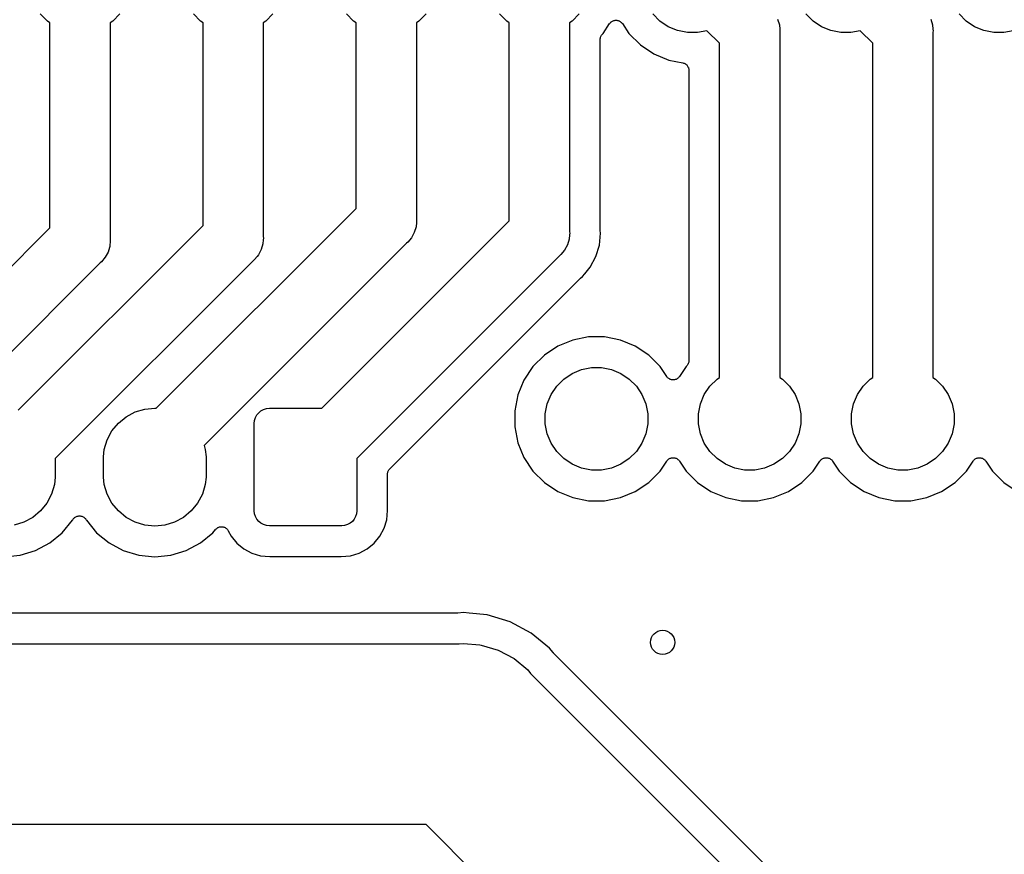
# Model space of a CAD drawing. Extents: x 0.02 to 3.88, y 0.02 to 3.88.
# Tile 15 of 45: x 0.83 to 1.47, y 3.03 to 3.57. Entities that reach past the tile are written whole.
import ezdxf

# ---------------------------------------------------------------- set-up
doc = ezdxf.new("R2010")
doc.units = 0
doc.header["$MEASUREMENT"] = 0
doc.layers.add('BLACK', color=7, linetype='CONTINUOUS')

msp = doc.modelspace()

# ---------------------------------------------------------------- linework, layer by layer
at = {"layer": 'BLACK', "linetype": 'CONTINUOUS'}
for p, q in [((0.843234, 3.57086), (0.838573, 3.57552)), ((0.890561, 3.57552), (0.885899, 3.57086)), ((0.943234, 3.57086), (0.938573, 3.57552)), ((0.990561, 3.57552), (0.985899, 3.57086)), ((1.04323, 3.57086), (1.03857, 3.57552)), ((1.09056, 3.57552), (1.0859, 3.57086)), ((1.14323, 3.57086), (1.13857, 3.57552)), ((1.19056, 3.57552), (1.1859, 3.57086)), ((1.24323, 3.57086), (1.23857, 3.57552)), ((1.34323, 3.57086), (1.33857, 3.57552)), ((1.44323, 3.57086), (1.43857, 3.57552)), ((0.844882, 3.56976), (0.843234, 3.57086)), ((0.844882, 3.43571), (0.844882, 3.56976)), ((0.885899, 3.57086), (0.884252, 3.56976)), ((0.884252, 3.56976), (0.884252, 3.42853)), ((0.944882, 3.56976), (0.943234, 3.57086)), ((0.944882, 3.43729), (0.944882, 3.56976)), ((0.985899, 3.57086), (0.984252, 3.56976)), ((0.984252, 3.56976), (0.984252, 3.4301)), ((1.04488, 3.56976), (1.04323, 3.57086)), ((1.04488, 3.4485), (1.04488, 3.56976)), ((1.0859, 3.57086), (1.08425, 3.56976)), ((1.08425, 3.56976), (1.08425, 3.44132)), ((1.14488, 3.56976), (1.14323, 3.57086)), ((1.14488, 3.44044), (1.14488, 3.56976)), ((1.1859, 3.57086), (1.18425, 3.56976)), ((1.18425, 3.56976), (1.18425, 3.43325)), ((1.2061, 3.56277), (1.21041, 3.56923)), ((1.21041, 3.56923), (1.21043, 3.56926)), ((1.21043, 3.56926), (1.21045, 3.56928)), ((1.21043, 3.56926), (1.21043, 3.56926)), ((1.21043, 3.56926), (1.21043, 3.56926)), ((1.21045, 3.56928), (1.21076, 3.56965)), ((1.21076, 3.56965), (1.21106, 3.57001)), ((1.21106, 3.57001), (1.21107, 3.57002)), ((1.21107, 3.57002), (1.21108, 3.57003)), ((1.21108, 3.57003), (1.21145, 3.57033)), ((1.21145, 3.57033), (1.21182, 3.57062)), ((1.21182, 3.57062), (1.21183, 3.57063)), ((1.21183, 3.57063), (1.21184, 3.57064)), ((1.21184, 3.57064), (1.21226, 3.57086)), ((1.21226, 3.57086), (1.21268, 3.57108)), ((1.21268, 3.57108), (1.21269, 3.57108)), ((1.21269, 3.57108), (1.21271, 3.57109)), ((1.21271, 3.57109), (1.21316, 3.57122)), ((1.21316, 3.57122), (1.21362, 3.57136)), ((1.21362, 3.57136), (1.21363, 3.57136)), ((1.21363, 3.57136), (1.21364, 3.57136)), ((1.21364, 3.57136), (1.21411, 3.5714)), ((1.21411, 3.5714), (1.21459, 3.57145)), ((1.21459, 3.57145), (1.2146, 3.57145)), ((1.2146, 3.57145), (1.21461, 3.57145)), ((1.21461, 3.57145), (1.21508, 3.5714)), ((1.21508, 3.5714), (1.21556, 3.57135)), ((1.21556, 3.57135), (1.21557, 3.57134)), ((1.21557, 3.57134), (1.21559, 3.57134)), ((1.21559, 3.57134), (1.21603, 3.5712)), ((1.21603, 3.5712), (1.21649, 3.57106)), ((1.21649, 3.57106), (1.2165, 3.57106)), ((1.2165, 3.57106), (1.21652, 3.57105)), ((1.21652, 3.57105), (1.21693, 3.57083)), ((1.21693, 3.57083), (1.21735, 3.5706)), ((1.21735, 3.5706), (1.21736, 3.57059)), ((1.21736, 3.57059), (1.21737, 3.57059)), ((1.21737, 3.57059), (1.21774, 3.57028)), ((1.21774, 3.57028), (1.21811, 3.56998)), ((1.21811, 3.56998), (1.21811, 3.56997)), ((1.21811, 3.56997), (1.21812, 3.56996)), ((1.21812, 3.56996), (1.21842, 3.5696)), ((1.21842, 3.5696), (1.21872, 3.56923)), ((1.21872, 3.56923), (1.22304, 3.56277)), ((1.24872, 3.56719), (1.24323, 3.57086)), ((1.32012, 3.57214), (1.32125, 3.56843)), ((1.34872, 3.56719), (1.34323, 3.57086)), ((1.42012, 3.57214), (1.42125, 3.56843)), ((1.44872, 3.56719), (1.44323, 3.57086)), ((1.20513, 3.56168), (1.20542, 3.56203)), ((1.20542, 3.56203), (1.20572, 3.56239)), ((1.20572, 3.56239), (1.2061, 3.56277)), ((1.22304, 3.56277), (1.23049, 3.55532)), ((1.25481, 3.56467), (1.24872, 3.56719)), ((1.26127, 3.56339), (1.25481, 3.56467)), ((1.26786, 3.56339), (1.26127, 3.56339)), ((1.27398, 3.5646), (1.26786, 3.56339)), ((1.28217, 3.55641), (1.27398, 3.5646)), ((1.32125, 3.56843), (1.32153, 3.5656)), ((1.32153, 3.5656), (1.32163, 3.56457)), ((1.32163, 3.56457), (1.32154, 3.5636)), ((1.32154, 3.5636), (1.32154, 3.33812)), ((1.35481, 3.56467), (1.34872, 3.56719)), ((1.36127, 3.56339), (1.35481, 3.56467)), ((1.36786, 3.56339), (1.36127, 3.56339)), ((1.37398, 3.5646), (1.36786, 3.56339)), ((1.38217, 3.55641), (1.37398, 3.5646)), ((1.42125, 3.56843), (1.42153, 3.5656)), ((1.42153, 3.5656), (1.42163, 3.56457)), ((1.42163, 3.56457), (1.42154, 3.5636)), ((1.42154, 3.5636), (1.42154, 3.33812)), ((1.45481, 3.56467), (1.44872, 3.56719)), ((1.46127, 3.56339), (1.45481, 3.56467)), ((1.46786, 3.56339), (1.46127, 3.56339)), ((1.47398, 3.5646), (1.46786, 3.56339)), ((1.20425, 3.55892), (1.2043, 3.55938)), ((1.20425, 3.55887), (1.20425, 3.55892)), ((1.20425, 3.55885), (1.20425, 3.55887)), ((1.20425, 3.55887), (1.20425, 3.55887)), ((1.20425, 3.55887), (1.20425, 3.55887)), ((1.20425, 3.43448), (1.20425, 3.55885)), ((1.2043, 3.55938), (1.20435, 3.55984)), ((1.20435, 3.55984), (1.20436, 3.55987)), ((1.20436, 3.55989), (1.2045, 3.56034)), ((1.20436, 3.55987), (1.20436, 3.55989)), ((1.2045, 3.56034), (1.20464, 3.56078)), ((1.20464, 3.56078), (1.20465, 3.5608)), ((1.20465, 3.5608), (1.20466, 3.56082)), ((1.20466, 3.56082), (1.20488, 3.56123)), ((1.20488, 3.56123), (1.2051, 3.56164)), ((1.2051, 3.56164), (1.20511, 3.56166)), ((1.20511, 3.56166), (1.20513, 3.56168)), ((1.28217, 3.33812), (1.28217, 3.55641)), ((1.38217, 3.33812), (1.38217, 3.55641)), ((1.23049, 3.55532), (1.23924, 3.54947)), ((1.23924, 3.54947), (1.24897, 3.54544)), ((1.24897, 3.54544), (1.25814, 3.54362)), ((1.25814, 3.54362), (1.25817, 3.54361)), ((1.25817, 3.54361), (1.25817, 3.54361)), ((1.25817, 3.54361), (1.25817, 3.54361)), ((1.25817, 3.54361), (1.25821, 3.5436)), ((1.25821, 3.5436), (1.25866, 3.54346)), ((1.25866, 3.54346), (1.2591, 3.54332)), ((1.2591, 3.54332), (1.25912, 3.54331)), ((1.25912, 3.54331), (1.25914, 3.54331)), ((1.25914, 3.54331), (1.25955, 3.54308)), ((1.25955, 3.54308), (1.25996, 3.54286)), ((1.25996, 3.54286), (1.25998, 3.54285)), ((1.25998, 3.54285), (1.25999, 3.54284)), ((1.25999, 3.54284), (1.26035, 3.54253)), ((1.26035, 3.54253), (1.26071, 3.54224)), ((1.26071, 3.54224), (1.26073, 3.54222)), ((1.26073, 3.54222), (1.26074, 3.54221)), ((1.26074, 3.54221), (1.26103, 3.54184)), ((1.26103, 3.54184), (1.26133, 3.54148)), ((1.26133, 3.54148), (1.26134, 3.54146)), ((1.26134, 3.54146), (1.26135, 3.54145)), ((1.26135, 3.54145), (1.26157, 3.54103)), ((1.26157, 3.54103), (1.26179, 3.54062)), ((1.26179, 3.54062), (1.26179, 3.5406)), ((1.26179, 3.5406), (1.2618, 3.54058)), ((1.2618, 3.54058), (1.26193, 3.54013)), ((1.26193, 3.54013), (1.26207, 3.53968)), ((1.26207, 3.53968), (1.26207, 3.53966)), ((1.26207, 3.53966), (1.26208, 3.53965)), ((1.26208, 3.53965), (1.26212, 3.53918)), ((1.26212, 3.53918), (1.26217, 3.53871)), ((1.26217, 3.53871), (1.26217, 3.34902)), ((0.914358, 3.31798), (1.04488, 3.4485)), ((1.02236, 3.31791), (1.14488, 3.44044)), ((1.08425, 3.44132), (1.08435, 3.44035)), ((1.08435, 3.44035), (1.08425, 3.43938)), ((0.725783, 3.31661), (0.844882, 3.43571)), ((0.824208, 3.31661), (0.944882, 3.43729)), ((1.08397, 3.43649), (1.08284, 3.43278)), ((1.08425, 3.43938), (1.08397, 3.43649)), ((1.08425, 3.43938), (1.08425, 3.43938)), ((1.20427, 3.43427), (1.20425, 3.43448)), ((1.20427, 3.43406), (1.20427, 3.43427)), ((1.20428, 3.43399), (1.20427, 3.43406)), ((1.20444, 3.43228), (1.20428, 3.43399)), ((0.884347, 3.42756), (0.883967, 3.4237)), ((0.884252, 3.42853), (0.884347, 3.42756)), ((0.984224, 3.42788), (0.983967, 3.42527)), ((0.984347, 3.42913), (0.984224, 3.42788)), ((0.984252, 3.4301), (0.984347, 3.42913)), ((1.08101, 3.42936), (1.07855, 3.42636)), ((1.08284, 3.43278), (1.08101, 3.42936)), ((1.18397, 3.42842), (1.18284, 3.42471)), ((1.18425, 3.43132), (1.18397, 3.42842)), ((1.18425, 3.43325), (1.18435, 3.43228)), ((1.18435, 3.43228), (1.18425, 3.43132)), ((1.20368, 3.4245), (1.20444, 3.43228)), ((0.883764, 3.42303), (0.882842, 3.41999)), ((0.883967, 3.4237), (0.883764, 3.42303)), ((1.0778, 3.42575), (0.945598, 3.29354)), ((0.982842, 3.42156), (0.981071, 3.41825)), ((0.983967, 3.42527), (0.982842, 3.42156)), ((1.07855, 3.42636), (1.0778, 3.42575)), ((1.18101, 3.42129), (1.17855, 3.4183)), ((1.18284, 3.42471), (1.18101, 3.42129)), ((1.20141, 3.41702), (1.20368, 3.4245)), ((0.977803, 3.41453), (0.848425, 3.28515)), ((0.881014, 3.41657), (0.878554, 3.41357)), ((0.882842, 3.41999), (0.881014, 3.41657)), ((0.978554, 3.41515), (0.977803, 3.41453)), ((0.980223, 3.41718), (0.978554, 3.41515)), ((0.981014, 3.41814), (0.980223, 3.41718)), ((0.981071, 3.41825), (0.981014, 3.41814)), ((1.1778, 3.41768), (1.04528, 3.28515)), ((1.17855, 3.4183), (1.1778, 3.41768)), ((1.19772, 3.41013), (1.20141, 3.41702)), ((0.877802, 3.41296), (0.75, 3.28515)), ((0.878554, 3.41357), (0.877802, 3.41296)), ((1.19416, 3.40579), (1.19772, 3.41013)), ((1.06686, 3.27845), (1.19108, 3.40267)), ((1.19108, 3.40267), (1.19113, 3.40272)), ((1.19113, 3.40272), (1.19129, 3.40285)), ((1.19129, 3.40285), (1.19144, 3.403)), ((1.19144, 3.403), (1.19276, 3.40409)), ((1.19276, 3.40409), (1.19416, 3.40578)), ((1.19416, 3.40578), (1.19416, 3.40579)), ((1.19658, 3.36449), (1.18626, 3.36243)), ((1.20712, 3.36449), (1.19658, 3.36449)), ((1.21745, 3.36243), (1.20712, 3.36449)), ((1.17653, 3.3584), (1.16777, 3.35255)), ((1.18626, 3.36243), (1.17653, 3.3584)), ((1.22718, 3.3584), (1.21745, 3.36243)), ((1.23593, 3.35255), (1.22718, 3.3584)), ((1.16777, 3.35255), (1.16032, 3.34511)), ((1.24338, 3.34511), (1.23593, 3.35255)), ((1.16032, 3.34511), (1.15447, 3.33635)), ((1.19209, 3.3432), (1.19855, 3.34449)), ((1.19855, 3.34449), (1.20515, 3.34449)), ((1.20515, 3.34449), (1.21161, 3.3432)), ((1.24769, 3.33865), (1.24338, 3.34511)), ((1.26032, 3.34511), (1.25601, 3.33865)), ((1.2607, 3.34548), (1.26032, 3.34511)), ((1.26099, 3.34584), (1.2607, 3.34548)), ((1.26129, 3.3462), (1.26099, 3.34584)), ((1.2613, 3.34622), (1.26129, 3.3462)), ((1.26132, 3.34624), (1.2613, 3.34622)), ((1.26154, 3.34665), (1.26132, 3.34624)), ((1.26176, 3.34705), (1.26154, 3.34665)), ((1.26177, 3.34708), (1.26176, 3.34705)), ((1.26178, 3.3471), (1.26177, 3.34708)), ((1.26192, 3.34754), (1.26178, 3.3471)), ((1.26206, 3.34798), (1.26192, 3.34754)), ((1.26207, 3.34803), (1.26206, 3.34801)), ((1.26206, 3.34801), (1.26206, 3.34798)), ((1.26211, 3.34849), (1.26207, 3.34803)), ((1.26216, 3.34895), (1.26211, 3.34849)), ((1.26217, 3.349), (1.26216, 3.34895)), ((1.26217, 3.34902), (1.26217, 3.349)), ((1.26217, 3.349), (1.26217, 3.349)), ((1.26217, 3.349), (1.26217, 3.349)), ((1.17586, 3.33236), (1.18052, 3.33702)), ((1.18052, 3.33702), (1.186, 3.34068)), ((1.186, 3.34068), (1.19209, 3.3432)), ((1.21161, 3.3432), (1.2177, 3.34068)), ((1.2177, 3.34068), (1.22318, 3.33702)), ((1.22318, 3.33702), (1.22784, 3.33236)), ((1.24799, 3.33828), (1.24769, 3.33865)), ((1.24829, 3.33791), (1.24799, 3.33828)), ((1.2483, 3.3379), (1.24829, 3.33791)), ((1.24831, 3.33789), (1.2483, 3.3379)), ((1.24868, 3.33759), (1.24831, 3.33789)), ((1.24904, 3.33729), (1.24868, 3.33759)), ((1.24906, 3.33728), (1.24904, 3.33729)), ((1.24907, 3.33727), (1.24906, 3.33728)), ((1.24949, 3.33705), (1.24907, 3.33727)), ((1.2499, 3.33682), (1.24949, 3.33705)), ((1.25416, 3.33702), (1.25374, 3.3368)), ((1.25458, 3.33724), (1.25416, 3.33702)), ((1.25459, 3.33724), (1.25458, 3.33724)), ((1.2546, 3.33725), (1.25459, 3.33724)), ((1.25497, 3.33755), (1.2546, 3.33725)), ((1.25534, 3.33785), (1.25497, 3.33755)), ((1.25535, 3.33786), (1.25534, 3.33785)), ((1.25536, 3.33786), (1.25535, 3.33786)), ((1.25566, 3.33822), (1.25536, 3.33786)), ((1.25597, 3.33859), (1.25566, 3.33822)), ((1.25598, 3.33861), (1.25597, 3.33859)), ((1.25601, 3.33865), (1.25598, 3.33861)), ((1.25598, 3.33861), (1.25598, 3.33861)), ((1.25598, 3.33861), (1.25598, 3.33861)), ((1.27586, 3.33236), (1.28052, 3.33702)), ((1.28052, 3.33702), (1.28217, 3.33812)), ((1.32154, 3.33812), (1.32318, 3.33702)), ((1.32318, 3.33702), (1.32784, 3.33236)), ((1.37586, 3.33236), (1.38052, 3.33702)), ((1.38052, 3.33702), (1.38217, 3.33812)), ((1.42154, 3.33812), (1.42318, 3.33702)), ((1.42318, 3.33702), (1.42784, 3.33236)), ((1.15447, 3.33635), (1.15044, 3.32662)), ((1.17219, 3.32688), (1.17586, 3.33236)), ((1.22784, 3.33236), (1.23151, 3.32688)), ((1.24991, 3.33682), (1.2499, 3.33682)), ((1.24992, 3.33681), (1.24991, 3.33682)), ((1.25038, 3.33667), (1.24992, 3.33681)), ((1.25083, 3.33653), (1.25038, 3.33667)), ((1.25085, 3.33653), (1.25083, 3.33653)), ((1.25086, 3.33653), (1.25085, 3.33653)), ((1.25133, 3.33648), (1.25086, 3.33653)), ((1.2518, 3.33643), (1.25133, 3.33648)), ((1.25182, 3.33643), (1.2518, 3.33643)), ((1.25183, 3.33643), (1.25182, 3.33643)), ((1.2523, 3.33647), (1.25183, 3.33643)), ((1.25277, 3.33651), (1.2523, 3.33647)), ((1.25279, 3.33652), (1.25277, 3.33651)), ((1.2528, 3.33652), (1.25279, 3.33652)), ((1.25325, 3.33665), (1.2528, 3.33652)), ((1.25371, 3.33679), (1.25325, 3.33665)), ((1.25372, 3.33679), (1.25371, 3.33679)), ((1.25374, 3.3368), (1.25372, 3.33679)), ((1.27219, 3.32688), (1.27586, 3.33236)), ((1.32784, 3.33236), (1.33151, 3.32688)), ((1.37219, 3.32688), (1.37586, 3.33236)), ((1.42784, 3.33236), (1.43151, 3.32688)), ((1.15044, 3.32662), (1.14839, 3.31629)), ((1.16967, 3.32078), (1.17219, 3.32688)), ((1.23151, 3.32688), (1.23403, 3.32078)), ((1.26967, 3.32078), (1.27219, 3.32688)), ((1.33151, 3.32688), (1.33403, 3.32078)), ((1.36967, 3.32078), (1.37219, 3.32688)), ((1.43151, 3.32688), (1.43403, 3.32078)), ((0.906826, 3.31743), (0.913386, 3.31808)), ((0.913386, 3.31808), (0.914358, 3.31798)), ((0.984422, 3.31716), (0.986269, 3.31772)), ((0.986269, 3.31772), (0.988189, 3.31791)), ((0.988189, 3.31791), (1.02236, 3.31791)), ((1.16839, 3.31432), (1.16967, 3.32078)), ((1.23403, 3.32078), (1.23531, 3.31432)), ((1.26839, 3.31432), (1.26967, 3.32078)), ((1.33403, 3.32078), (1.33531, 3.31432)), ((1.36839, 3.31432), (1.36967, 3.32078)), ((1.43403, 3.32078), (1.43531, 3.31432)), ((0.889608, 3.30823), (0.894704, 3.31241)), ((0.894704, 3.31241), (0.900518, 3.31552)), ((0.900518, 3.31552), (0.906826, 3.31743)), ((0.978536, 3.30999), (0.979096, 3.31184)), ((0.979096, 3.31184), (0.980005, 3.31354)), ((0.980005, 3.31354), (0.981229, 3.31503)), ((0.981229, 3.31503), (0.982721, 3.31625)), ((0.982721, 3.31625), (0.984422, 3.31716)), ((1.14839, 3.31629), (1.14839, 3.30576)), ((1.16839, 3.30773), (1.16839, 3.31432)), ((1.23531, 3.31432), (1.23531, 3.30773)), ((1.26839, 3.30773), (1.26839, 3.31432)), ((1.33531, 3.31432), (1.33531, 3.30773)), ((1.36839, 3.30773), (1.36839, 3.31432)), ((1.43531, 3.31432), (1.43531, 3.30773)), ((0.885426, 3.30313), (0.889608, 3.30823)), ((0.978346, 3.30807), (0.978536, 3.30999)), ((0.978346, 3.25098), (0.978346, 3.30807)), ((1.14839, 3.30576), (1.15044, 3.29543)), ((1.16967, 3.30126), (1.16839, 3.30773)), ((1.23531, 3.30773), (1.23403, 3.30126)), ((1.26967, 3.30126), (1.26839, 3.30773)), ((1.33531, 3.30773), (1.33403, 3.30126)), ((1.36967, 3.30126), (1.36839, 3.30773)), ((1.43531, 3.30773), (1.43403, 3.30126)), ((0.882319, 3.29732), (0.885426, 3.30313)), ((1.17219, 3.29517), (1.16967, 3.30126)), ((1.23403, 3.30126), (1.23151, 3.29517)), ((1.27219, 3.29517), (1.26967, 3.30126)), ((1.33403, 3.30126), (1.33151, 3.29517)), ((1.37219, 3.29517), (1.36967, 3.30126)), ((1.43403, 3.30126), (1.43151, 3.29517)), ((0.880406, 3.29101), (0.882319, 3.29732)), ((0.945598, 3.29354), (0.946366, 3.29101)), ((1.15044, 3.29543), (1.15447, 3.2857)), ((1.17586, 3.28969), (1.17219, 3.29517)), ((1.23151, 3.29517), (1.22784, 3.28969)), ((1.27586, 3.28969), (1.27219, 3.29517)), ((1.33151, 3.29517), (1.32784, 3.28969)), ((1.37586, 3.28969), (1.37219, 3.29517)), ((1.43151, 3.29517), (1.42784, 3.28969)), ((0.879921, 3.28609), (0.880406, 3.29101)), ((0.879921, 3.27296), (0.879921, 3.28609)), ((0.946366, 3.29101), (0.94685, 3.28609)), ((0.94685, 3.28609), (0.94685, 3.27296)), ((1.15447, 3.2857), (1.16032, 3.27694)), ((1.18052, 3.28503), (1.17586, 3.28969)), ((1.22784, 3.28969), (1.22318, 3.28503)), ((1.25093, 3.28553), (1.2514, 3.28558)), ((1.2514, 3.28558), (1.25187, 3.28562)), ((1.25187, 3.28562), (1.25189, 3.28562)), ((1.25189, 3.28562), (1.2519, 3.28562)), ((1.2519, 3.28562), (1.25236, 3.28557)), ((1.25236, 3.28557), (1.25284, 3.28552)), ((1.28052, 3.28503), (1.27586, 3.28969)), ((1.32784, 3.28969), (1.32318, 3.28503)), ((1.35093, 3.28553), (1.3514, 3.28558)), ((1.3514, 3.28558), (1.35187, 3.28562)), ((1.35187, 3.28562), (1.35189, 3.28562)), ((1.35189, 3.28562), (1.3519, 3.28562)), ((1.3519, 3.28562), (1.35236, 3.28557)), ((1.35236, 3.28557), (1.35284, 3.28552)), ((1.38052, 3.28503), (1.37586, 3.28969)), ((1.42784, 3.28969), (1.42318, 3.28503)), ((1.45093, 3.28553), (1.4514, 3.28558)), ((1.4514, 3.28558), (1.45187, 3.28562)), ((1.45187, 3.28562), (1.45189, 3.28562)), ((1.45189, 3.28562), (1.4519, 3.28562)), ((1.4519, 3.28562), (1.45236, 3.28557)), ((1.45236, 3.28557), (1.45284, 3.28552)), ((0.848425, 3.28515), (0.848425, 3.27296)), ((1.04528, 3.28515), (1.04528, 3.25098)), ((1.186, 3.28137), (1.18052, 3.28503)), ((1.19209, 3.27885), (1.186, 3.28137)), ((1.2177, 3.28137), (1.21161, 3.27885)), ((1.22318, 3.28503), (1.2177, 3.28137)), ((1.24338, 3.27694), (1.24769, 3.2834)), ((1.24769, 3.2834), (1.24772, 3.28343)), ((1.24772, 3.28344), (1.24773, 3.28346)), ((1.24772, 3.28343), (1.24772, 3.28344)), ((1.24772, 3.28343), (1.24772, 3.28343)), ((1.24773, 3.28346), (1.24804, 3.28382)), ((1.24804, 3.28382), (1.24834, 3.28418)), ((1.24834, 3.28418), (1.24835, 3.28419)), ((1.24835, 3.28419), (1.24836, 3.2842)), ((1.24836, 3.2842), (1.24873, 3.2845)), ((1.24873, 3.2845), (1.2491, 3.2848)), ((1.2491, 3.2848), (1.24911, 3.2848)), ((1.24911, 3.2848), (1.24912, 3.28481)), ((1.24912, 3.28481), (1.24954, 3.28503)), ((1.24954, 3.28503), (1.24997, 3.28525)), ((1.24997, 3.28525), (1.24998, 3.28526)), ((1.24998, 3.28526), (1.24999, 3.28526)), ((1.24999, 3.28526), (1.25044, 3.28539)), ((1.25044, 3.28539), (1.2509, 3.28553)), ((1.2509, 3.28553), (1.25091, 3.28553)), ((1.25091, 3.28553), (1.25093, 3.28553)), ((1.25284, 3.28552), (1.25286, 3.28552)), ((1.25286, 3.28552), (1.25287, 3.28552)), ((1.25287, 3.28552), (1.25331, 3.28538)), ((1.25331, 3.28538), (1.25378, 3.28523)), ((1.25378, 3.28523), (1.25379, 3.28523)), ((1.25379, 3.28523), (1.2538, 3.28522)), ((1.2538, 3.28522), (1.25421, 3.285)), ((1.25421, 3.285), (1.25464, 3.28477)), ((1.25464, 3.28477), (1.25465, 3.28476)), ((1.25465, 3.28476), (1.25466, 3.28476)), ((1.25466, 3.28476), (1.25502, 3.28445)), ((1.25502, 3.28445), (1.25539, 3.28415)), ((1.25539, 3.28415), (1.2554, 3.28414)), ((1.2554, 3.28414), (1.25541, 3.28413)), ((1.25541, 3.28413), (1.2557, 3.28377)), ((1.2557, 3.28377), (1.25601, 3.2834)), ((1.25601, 3.2834), (1.26032, 3.27694)), ((1.286, 3.28137), (1.28052, 3.28503)), ((1.29209, 3.27885), (1.286, 3.28137)), ((1.3177, 3.28137), (1.31161, 3.27885)), ((1.32318, 3.28503), (1.3177, 3.28137)), ((1.34338, 3.27694), (1.34769, 3.2834)), ((1.34769, 3.2834), (1.34772, 3.28343)), ((1.34772, 3.28344), (1.34773, 3.28346)), ((1.34772, 3.28343), (1.34772, 3.28344)), ((1.34772, 3.28343), (1.34772, 3.28343)), ((1.34773, 3.28346), (1.34804, 3.28382)), ((1.34804, 3.28382), (1.34834, 3.28418)), ((1.34834, 3.28418), (1.34835, 3.28419)), ((1.34835, 3.28419), (1.34836, 3.2842)), ((1.34836, 3.2842), (1.34873, 3.2845)), ((1.34873, 3.2845), (1.3491, 3.2848)), ((1.3491, 3.2848), (1.34911, 3.2848)), ((1.34911, 3.2848), (1.34912, 3.28481)), ((1.34912, 3.28481), (1.34954, 3.28503)), ((1.34954, 3.28503), (1.34997, 3.28525)), ((1.34997, 3.28525), (1.34998, 3.28526)), ((1.34998, 3.28526), (1.34999, 3.28526)), ((1.34999, 3.28526), (1.35044, 3.28539)), ((1.35044, 3.28539), (1.3509, 3.28553)), ((1.3509, 3.28553), (1.35091, 3.28553)), ((1.35091, 3.28553), (1.35093, 3.28553)), ((1.35284, 3.28552), (1.35286, 3.28552)), ((1.35286, 3.28552), (1.35287, 3.28552)), ((1.35287, 3.28552), (1.35331, 3.28538)), ((1.35331, 3.28538), (1.35378, 3.28523)), ((1.35378, 3.28523), (1.35379, 3.28523)), ((1.35379, 3.28523), (1.3538, 3.28522)), ((1.3538, 3.28522), (1.35421, 3.285)), ((1.35421, 3.285), (1.35464, 3.28477)), ((1.35464, 3.28477), (1.35465, 3.28476)), ((1.35465, 3.28476), (1.35466, 3.28476)), ((1.35466, 3.28476), (1.35502, 3.28445)), ((1.35502, 3.28445), (1.35539, 3.28415)), ((1.35539, 3.28415), (1.3554, 3.28414)), ((1.3554, 3.28414), (1.35541, 3.28413)), ((1.35541, 3.28413), (1.3557, 3.28377)), ((1.3557, 3.28377), (1.35601, 3.2834)), ((1.35601, 3.2834), (1.36032, 3.27694)), ((1.386, 3.28137), (1.38052, 3.28503)), ((1.39209, 3.27885), (1.386, 3.28137)), ((1.4177, 3.28137), (1.41161, 3.27885)), ((1.42318, 3.28503), (1.4177, 3.28137)), ((1.44338, 3.27694), (1.44769, 3.2834)), ((1.44769, 3.2834), (1.44772, 3.28343)), ((1.44772, 3.28344), (1.44773, 3.28346)), ((1.44772, 3.28343), (1.44772, 3.28344)), ((1.44772, 3.28343), (1.44772, 3.28343)), ((1.44773, 3.28346), (1.44804, 3.28382)), ((1.44804, 3.28382), (1.44834, 3.28418)), ((1.44834, 3.28418), (1.44835, 3.28419)), ((1.44835, 3.28419), (1.44836, 3.2842)), ((1.44836, 3.2842), (1.44873, 3.2845)), ((1.44873, 3.2845), (1.4491, 3.2848)), ((1.4491, 3.2848), (1.44911, 3.2848)), ((1.44911, 3.2848), (1.44912, 3.28481)), ((1.44912, 3.28481), (1.44954, 3.28503)), ((1.44954, 3.28503), (1.44997, 3.28525)), ((1.44997, 3.28525), (1.44998, 3.28526)), ((1.44998, 3.28526), (1.44999, 3.28526)), ((1.44999, 3.28526), (1.45044, 3.28539)), ((1.45044, 3.28539), (1.4509, 3.28553)), ((1.4509, 3.28553), (1.45091, 3.28553)), ((1.45091, 3.28553), (1.45093, 3.28553)), ((1.45284, 3.28552), (1.45286, 3.28552)), ((1.45286, 3.28552), (1.45287, 3.28552)), ((1.45287, 3.28552), (1.45331, 3.28538)), ((1.45331, 3.28538), (1.45378, 3.28523)), ((1.45378, 3.28523), (1.45379, 3.28523)), ((1.45379, 3.28523), (1.4538, 3.28522)), ((1.4538, 3.28522), (1.45421, 3.285)), ((1.45421, 3.285), (1.45464, 3.28477)), ((1.45464, 3.28477), (1.45465, 3.28476)), ((1.45465, 3.28476), (1.45466, 3.28476)), ((1.45466, 3.28476), (1.45502, 3.28445)), ((1.45502, 3.28445), (1.45539, 3.28415)), ((1.45539, 3.28415), (1.4554, 3.28414)), ((1.4554, 3.28414), (1.45541, 3.28413)), ((1.45541, 3.28413), (1.4557, 3.28377)), ((1.4557, 3.28377), (1.45601, 3.2834)), ((1.45601, 3.2834), (1.46032, 3.27694)), ((0.848425, 3.27296), (0.847941, 3.26805)), ((0.880406, 3.26805), (0.879921, 3.27296)), ((0.94685, 3.27296), (0.946366, 3.26805)), ((1.0654, 3.27499), (1.06545, 3.27545)), ((1.0654, 3.27494), (1.0654, 3.27499)), ((1.0654, 3.27492), (1.0654, 3.27494)), ((1.0654, 3.27494), (1.0654, 3.27494)), ((1.0654, 3.27494), (1.0654, 3.27494)), ((1.0654, 3.25123), (1.0654, 3.27492)), ((1.06545, 3.27545), (1.0655, 3.27591)), ((1.0655, 3.27593), (1.06551, 3.27596)), ((1.0655, 3.27591), (1.0655, 3.27593)), ((1.06551, 3.27596), (1.06565, 3.2764)), ((1.06565, 3.2764), (1.06578, 3.27684)), ((1.06578, 3.27684), (1.06579, 3.27686)), ((1.06579, 3.27686), (1.0658, 3.27689)), ((1.0658, 3.27689), (1.06602, 3.27729)), ((1.06602, 3.27729), (1.06624, 3.2777)), ((1.06624, 3.2777), (1.06626, 3.27772)), ((1.06626, 3.27772), (1.06627, 3.27774)), ((1.06627, 3.27774), (1.06657, 3.2781)), ((1.06657, 3.2781), (1.06686, 3.27845)), ((1.16032, 3.27694), (1.16777, 3.2695)), ((1.19855, 3.27756), (1.19209, 3.27885)), ((1.20515, 3.27756), (1.19855, 3.27756)), ((1.21161, 3.27885), (1.20515, 3.27756)), ((1.23593, 3.26949), (1.24338, 3.27694)), ((1.26032, 3.27694), (1.26777, 3.2695)), ((1.29855, 3.27756), (1.29209, 3.27885)), ((1.30515, 3.27756), (1.29855, 3.27756)), ((1.31161, 3.27885), (1.30515, 3.27756)), ((1.33593, 3.26949), (1.34338, 3.27694)), ((1.36032, 3.27694), (1.36777, 3.2695)), ((1.39855, 3.27756), (1.39209, 3.27885)), ((1.40515, 3.27756), (1.39855, 3.27756)), ((1.41161, 3.27885), (1.40515, 3.27756)), ((1.43593, 3.26949), (1.44338, 3.27694)), ((1.46032, 3.27694), (1.46777, 3.2695)), ((0.847941, 3.26805), (0.846027, 3.26174)), ((0.882319, 3.26174), (0.880406, 3.26805)), ((0.946366, 3.26805), (0.944453, 3.26174)), ((1.16777, 3.2695), (1.17653, 3.26364)), ((1.22718, 3.26364), (1.23593, 3.26949)), ((1.26777, 3.2695), (1.27653, 3.26364)), ((1.32718, 3.26364), (1.33593, 3.26949)), ((1.36777, 3.2695), (1.37653, 3.26364)), ((1.42718, 3.26364), (1.43593, 3.26949)), ((1.46777, 3.2695), (1.47653, 3.26364)), ((0.846027, 3.26174), (0.84292, 3.25592)), ((0.885426, 3.25592), (0.882319, 3.26174)), ((0.944453, 3.26174), (0.941345, 3.25592)), ((1.17653, 3.26364), (1.18626, 3.25961)), ((1.21745, 3.25961), (1.22718, 3.26364)), ((1.27653, 3.26364), (1.28626, 3.25961)), ((1.31745, 3.25961), (1.32718, 3.26364)), ((1.37653, 3.26364), (1.38626, 3.25961)), ((1.41745, 3.25961), (1.42718, 3.26364)), ((0.84292, 3.25592), (0.838738, 3.25083)), ((0.889608, 3.25083), (0.885426, 3.25592)), ((0.941345, 3.25592), (0.937163, 3.25083)), ((1.18626, 3.25961), (1.19658, 3.25756)), ((1.19658, 3.25756), (1.20712, 3.25756)), ((1.20712, 3.25756), (1.21745, 3.25961)), ((1.28626, 3.25961), (1.29658, 3.25756)), ((1.29658, 3.25756), (1.30712, 3.25756)), ((1.30712, 3.25756), (1.31745, 3.25961)), ((1.38626, 3.25961), (1.39658, 3.25756)), ((1.39658, 3.25756), (1.40712, 3.25756)), ((1.40712, 3.25756), (1.41745, 3.25961)), ((0.838738, 3.25083), (0.833642, 3.24665)), ((0.861452, 3.24682), (0.861847, 3.24708)), ((0.861847, 3.24708), (0.861857, 3.24708)), ((0.861857, 3.24708), (0.861866, 3.24709)), ((0.861866, 3.24709), (0.862311, 3.24727)), ((0.862311, 3.24727), (0.862751, 3.24745)), ((0.862751, 3.24745), (0.862762, 3.24745)), ((0.862762, 3.24745), (0.862772, 3.24745)), ((0.862772, 3.24745), (0.863239, 3.24754)), ((0.863239, 3.24754), (0.863709, 3.24763)), ((0.863709, 3.24763), (0.86372, 3.24763)), ((0.86372, 3.24763), (0.863731, 3.24763)), ((0.863731, 3.24763), (0.864207, 3.24763)), ((0.864207, 3.24763), (0.864685, 3.24763)), ((0.864685, 3.24763), (0.864696, 3.24762)), ((0.864696, 3.24762), (0.864707, 3.24762)), ((0.864707, 3.24762), (0.865173, 3.24753)), ((0.865173, 3.24753), (0.865641, 3.24743)), ((0.865641, 3.24743), (0.865651, 3.24743)), ((0.865651, 3.24743), (0.865662, 3.24743)), ((0.865662, 3.24743), (0.8661, 3.24724)), ((0.8661, 3.24724), (0.866542, 3.24706)), ((0.866542, 3.24706), (0.866551, 3.24705)), ((0.866551, 3.24705), (0.866561, 3.24705)), ((0.866561, 3.24705), (0.866958, 3.24678)), ((0.894704, 3.24665), (0.889608, 3.25083)), ((0.937163, 3.25083), (0.932068, 3.24665)), ((0.978536, 3.24906), (0.978346, 3.25098)), ((0.979096, 3.24722), (0.978536, 3.24906)), ((0.980005, 3.24552), (0.979096, 3.24722)), ((1.04453, 3.24722), (1.04362, 3.24552)), ((1.04509, 3.24906), (1.04453, 3.24722)), ((1.04528, 3.25098), (1.04509, 3.24906)), ((1.0648, 3.24514), (1.0654, 3.25123)), ((0.827829, 3.24354), (0.821521, 3.24163)), ((0.833642, 3.24665), (0.827829, 3.24354)), ((0.852949, 3.23662), (0.85963, 3.24476)), ((0.85963, 3.24476), (0.859764, 3.24501)), ((0.859764, 3.24501), (0.859786, 3.24505)), ((0.859786, 3.24505), (0.859786, 3.24505)), ((0.859786, 3.24505), (0.859787, 3.24505)), ((0.859787, 3.24505), (0.859797, 3.24507)), ((0.859797, 3.24507), (0.86007, 3.24547)), ((0.86007, 3.24547), (0.860336, 3.24586)), ((0.860336, 3.24586), (0.860344, 3.24587)), ((0.860344, 3.24587), (0.86035, 3.24587)), ((0.86035, 3.24587), (0.860697, 3.24621)), ((0.860697, 3.24621), (0.861032, 3.24654)), ((0.861032, 3.24654), (0.861041, 3.24655)), ((0.861041, 3.24655), (0.861049, 3.24656)), ((0.861049, 3.24656), (0.861452, 3.24682)), ((0.866958, 3.24678), (0.867352, 3.24651)), ((0.867352, 3.24651), (0.86736, 3.2465)), ((0.86736, 3.2465), (0.867369, 3.2465)), ((0.867369, 3.2465), (0.867707, 3.24616)), ((0.867707, 3.24616), (0.868041, 3.24582)), ((0.868041, 3.24582), (0.868047, 3.24581)), ((0.868047, 3.24581), (0.868055, 3.2458)), ((0.868055, 3.2458), (0.868318, 3.24541)), ((0.868318, 3.24541), (0.868583, 3.24501)), ((0.868583, 3.24501), (0.868717, 3.24476)), ((0.868717, 3.24476), (0.875398, 3.23662)), ((0.900518, 3.24354), (0.894704, 3.24665)), ((0.906826, 3.24163), (0.900518, 3.24354)), ((0.913386, 3.24098), (0.906826, 3.24163)), ((0.919946, 3.24163), (0.913386, 3.24098)), ((0.926254, 3.24354), (0.919946, 3.24163)), ((0.932068, 3.24665), (0.926254, 3.24354)), ((0.956048, 3.24045), (0.956513, 3.24054)), ((0.956513, 3.24054), (0.956526, 3.24054)), ((0.956526, 3.24054), (0.956539, 3.24055)), ((0.956539, 3.24055), (0.957017, 3.24054)), ((0.957017, 3.24054), (0.957489, 3.24054)), ((0.957489, 3.24054), (0.957502, 3.24054)), ((0.957502, 3.24054), (0.957515, 3.24054)), ((0.957515, 3.24054), (0.957982, 3.24044)), ((0.981229, 3.24402), (0.980005, 3.24552)), ((0.982721, 3.2428), (0.981229, 3.24402)), ((0.984422, 3.24189), (0.982721, 3.2428)), ((0.986269, 3.24133), (0.984422, 3.24189)), ((0.988189, 3.24114), (0.986269, 3.24133)), ((1.03543, 3.24114), (0.988189, 3.24114)), ((1.03735, 3.24133), (1.03543, 3.24114)), ((1.0392, 3.24189), (1.03735, 3.24133)), ((1.0409, 3.2428), (1.0392, 3.24189)), ((1.04239, 3.24402), (1.0409, 3.2428)), ((1.04362, 3.24552), (1.04239, 3.24402)), ((1.06309, 3.23953), (1.0648, 3.24514)), ((0.844808, 3.22994), (0.852949, 3.23662)), ((0.875398, 3.23662), (0.883539, 3.22994)), ((0.943233, 3.22994), (0.951374, 3.23662)), ((0.951374, 3.23662), (0.953112, 3.23874)), ((0.953112, 3.23874), (0.95314, 3.23877)), ((0.95314, 3.23877), (0.95314, 3.23877)), ((0.95314, 3.23877), (0.953141, 3.23877)), ((0.953141, 3.23877), (0.953157, 3.23879)), ((0.953157, 3.23879), (0.953502, 3.23913)), ((0.953502, 3.23913), (0.953836, 3.23945)), ((0.953836, 3.23945), (0.953847, 3.23946)), ((0.953847, 3.23946), (0.953856, 3.23947)), ((0.953856, 3.23947), (0.954253, 3.23973)), ((0.954253, 3.23973), (0.954651, 3.23999)), ((0.954651, 3.23999), (0.954664, 3.24)), ((0.954664, 3.24), (0.954674, 3.24)), ((0.954674, 3.24), (0.955114, 3.24018)), ((0.955114, 3.24018), (0.955555, 3.24036)), ((0.955555, 3.24036), (0.955568, 3.24036)), ((0.955568, 3.24036), (0.95558, 3.24037)), ((0.95558, 3.24037), (0.956048, 3.24045)), ((0.957982, 3.24044), (0.958445, 3.24034)), ((0.958445, 3.24034), (0.958458, 3.24034)), ((0.958458, 3.24034), (0.95847, 3.24034)), ((0.95847, 3.24034), (0.958906, 3.24015)), ((0.958906, 3.24015), (0.959346, 3.23997)), ((0.959346, 3.23997), (0.959357, 3.23996)), ((0.959357, 3.23996), (0.959369, 3.23996)), ((0.959369, 3.23996), (0.959765, 3.23969)), ((0.959765, 3.23969), (0.960156, 3.23942)), ((0.960156, 3.23942), (0.960165, 3.23941)), ((0.960165, 3.23941), (0.960176, 3.23941)), ((0.960176, 3.23941), (0.960516, 3.23906)), ((0.960516, 3.23906), (0.960845, 3.23873)), ((0.960845, 3.23873), (0.960852, 3.23872)), ((0.960852, 3.23872), (0.960862, 3.23871)), ((0.960862, 3.23871), (0.961127, 3.23831)), ((0.961127, 3.23831), (0.961387, 3.23792)), ((0.961387, 3.23792), (0.963295, 3.23435)), ((0.963295, 3.23435), (0.967019, 3.22981)), ((1.0566, 3.22981), (1.06033, 3.23435)), ((1.06033, 3.23435), (1.06309, 3.23953)), ((0.83552, 3.22497), (0.844808, 3.22994)), ((0.883539, 3.22994), (0.892827, 3.22497)), ((0.933945, 3.22497), (0.943233, 3.22994)), ((0.967019, 3.22981), (0.971556, 3.22609)), ((1.05207, 3.22609), (1.0566, 3.22981)), ((0.814961, 3.22088), (0.825441, 3.22192)), ((0.825441, 3.22192), (0.83552, 3.22497)), ((0.892827, 3.22497), (0.902905, 3.22192)), ((0.902905, 3.22192), (0.913386, 3.22088)), ((0.913386, 3.22088), (0.923867, 3.22192)), ((0.923867, 3.22192), (0.933945, 3.22497)), ((0.971556, 3.22609), (0.976732, 3.22332)), ((0.976732, 3.22332), (0.982348, 3.22162)), ((0.982348, 3.22162), (0.988434, 3.22102)), ((1.03519, 3.22102), (1.04127, 3.22162)), ((1.04127, 3.22162), (1.04689, 3.22332)), ((1.04689, 3.22332), (1.05207, 3.22609)), ((0.988434, 3.22102), (1.03519, 3.22102)), ((1.11087, 3.18406), (0.359817, 3.18406)), ((1.11108, 3.18408), (1.11087, 3.18406)), ((1.11129, 3.18407), (1.11108, 3.18408)), ((1.11136, 3.18408), (1.11129, 3.18407)), ((1.115, 3.18444), (1.11136, 3.18408)), ((1.11864, 3.18408), (1.115, 3.18444)), ((1.1305, 3.18291), (1.11864, 3.18408)), ((1.11864, 3.18408), (1.11864, 3.18408)), ((1.1454, 3.17839), (1.1305, 3.18291)), ((1.15913, 3.17105), (1.1454, 3.17839)), ((1.17117, 3.16117), (1.15913, 3.17105)), ((0.349461, 3.16406), (1.1121, 3.16406)), ((1.1121, 3.16406), (1.115, 3.16434)), ((1.115, 3.16434), (1.12556, 3.1633)), ((1.12556, 3.1633), (1.12658, 3.1632)), ((1.12658, 3.1632), (1.13771, 3.15982)), ((1.13771, 3.15982), (1.14797, 3.15434)), ((1.17349, 3.15834), (1.17117, 3.16117)), ((1.17364, 3.1582), (1.17349, 3.15834)), ((1.17377, 3.15803), (1.17364, 3.1582)), ((1.17382, 3.15798), (1.17377, 3.15803)), ((1.4643, 2.8675), (1.17382, 3.15798)), ((1.14797, 3.15434), (1.15696, 3.14696)), ((1.15696, 3.14696), (1.15881, 3.14471)), ((1.15881, 3.14471), (1.45103, 2.85249)), ((1.09054, 3.04594), (0.327901, 3.04594)), ((1.35227, 2.78422), (1.09054, 3.04594))]:
    msp.add_line(p, q, dxfattribs=at)
at = {"layer": 'BLACK'}
msp.add_circle((1.245, 3.165), 0.007874, dxfattribs=at)

doc.saveas('drawing.dxf')
